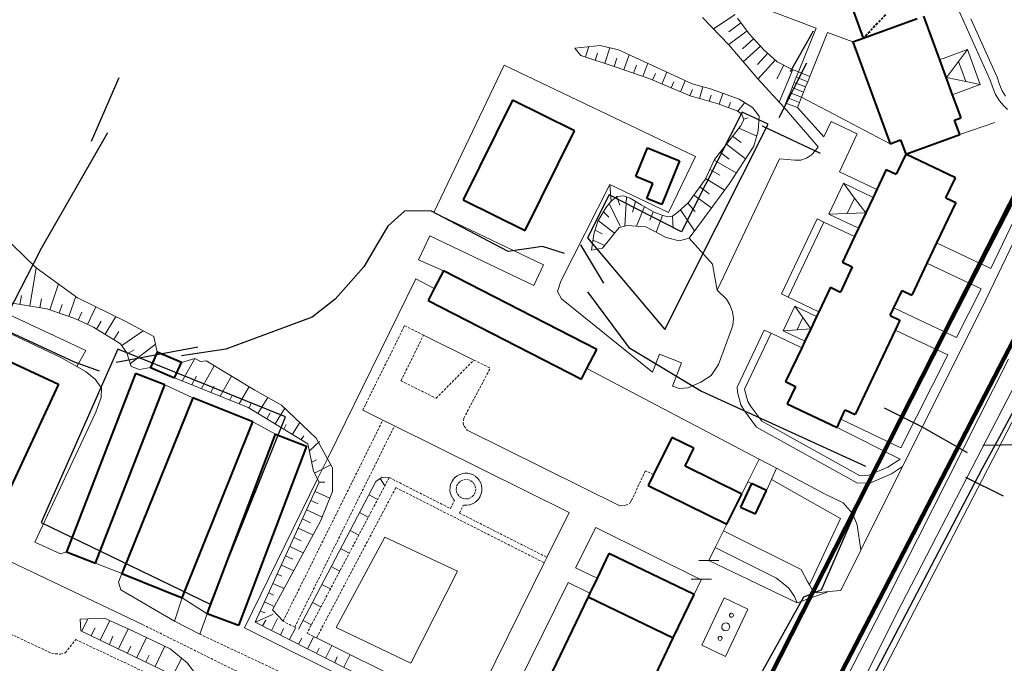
# Model space of a CAD drawing. Extents: x 13 to 4138, y -4831 to -1000.
# Tile 77 of 203: x 2254 to 2448, y -3284 to -3157. Entities that reach past the tile are written whole.
import ezdxf

# ---------------------------------------------------------------- set-up
doc = ezdxf.new("R2010")
doc.units = 0
doc.header["$MEASUREMENT"] = 0
doc.linetypes.add('DASHED', pattern=[0.75, 0.5, -0.25])
for name, color, linetype in [('11', 7, 'CONTINUOUS'), ('24', 7, 'CONTINUOUS'), ('25', 7, 'CONTINUOUS'), ('37', 7, 'CONTINUOUS'), ('40', 7, 'CONTINUOUS'), ('6', 7, 'CONTINUOUS'), ('7', 7, 'CONTINUOUS'), ('границы команд_1', 10, 'CONTINUOUS'), ('ДЕТСКИЕ_ПЛОЩАДКИ', 6, 'CONTINUOUS'), ('ЛЕСТНИЦЫ', 6, 'CONTINUOUS'), ('ПЕШЕХОДНЫЕ_ДОРОЖКИ', 3, 'CONTINUOUS'), ('ПЕШЕХОДНЫЕ_ПЕРЕХОДЫ', 1, 'CONTINUOUS'), ('СПОРТИВНЫЕ_ПЛОЩАДКИ', 3, 'CONTINUOUS'), ('ТРОТУАРЫ', 7, 'CONTINUOUS')]:
    doc.layers.add(name, color=color, linetype=linetype)

msp = doc.modelspace()

# ---------------------------------------------------------------- linework, layer by layer
at = {"layer": '11', "color": 253, "linetype": 'Continuous', "lineweight": 0}
for p, q in [((2408.32, -3172.34), (2425.84, -3181.52)), ((2439.57, -3179.68), (2446.51, -3177.3)), ((2314.74, -3243.7), (2332.16, -3208.21)), ((2332.16, -3208.21), (2335.82, -3210.13)), ((2365.96, -3225.93), (2400, -3243.77)), ((2404.25, -3324.66), (2454.34, -3227.8)), ((2282.61, -3229.13), (2288.13, -3231.67)), ((2300.01, -3236.45), (2304.45, -3238.87)), ((2312.78, -3247.69), (2314.74, -3243.7)), ((2400, -3243.77), (2397.76, -3248.25)), ((2298.35, -3277.09), (2312.78, -3247.69)), ((2397.76, -3248.25), (2396.54, -3250.71)), ((2402.39, -3247.8), (2416, -3255.54)), ((2396.54, -3250.71), (2393.61, -3256.61)), ((2416, -3255.54), (2409.89, -3268.59)), ((2392.93, -3257.96), (2391.29, -3261.25)), ((2393.61, -3256.61), (2392.93, -3257.96)), ((2391.29, -3261.25), (2390.03, -3263.8)), ((2392.03, -3263.8), (2388.03, -3263.8)), ((2274.14, -3266.4), (2268.96, -3264.36)), ((2390.56, -3267.51), (2386.56, -3267.51)), ((2388.51, -3267.6), (2387.12, -3270.52)), ((2291, -3274.33), (2286.02, -3271.19)), ((2367.35, -3311.43), (2298.35, -3277.09))]:
    msp.add_line(p, q, dxfattribs=at)
msp.add_point((2388.51, -3267.6), dxfattribs=at)
at = {"layer": '24', "color": 253, "linetype": 'Continuous', "lineweight": 0}
for p, q in [((2439.07, -3154.48), (2445.59, -3168.94)), ((2402.67, -3155.49), (2411.22, -3158.7)), ((2441.79, -3156.86), (2446.99, -3168.39)), ((2411.22, -3158.7), (2407.71, -3167.34)), ((2413.49, -3159.55), (2409.97, -3168.24)), ((2413.49, -3159.55), (2418.48, -3161.42)), ((2335.74, -3195.1), (2349.61, -3166.03)), ((2349.61, -3166.03), (2387.37, -3184.03)), ((2446.99, -3168.39), (2447.45, -3169.8)), ((2445.59, -3168.94), (2446.03, -3170.31)), ((2446.03, -3170.31), (2446.61, -3171.78)), ((2447.45, -3169.8), (2447.96, -3171.1)), ((2446.61, -3171.78), (2447.4, -3173.02)), ((2447.96, -3171.1), (2448.61, -3172.14)), ((2405.25, -3173.48), (2404.89, -3174.35)), ((2404.89, -3174.35), (2411.63, -3182.15)), ((2407.51, -3174.39), (2412.73, -3180.14)), ((2447.4, -3173.02), (2448.26, -3174.05)), ((2448.26, -3174.05), (2449.03, -3174.79)), ((2412.73, -3180.14), (2414.17, -3177.11)), ((2414.17, -3177.11), (2419.35, -3179.57)), ((2419.35, -3179.57), (2415.8, -3187.04)), ((2411.11, -3182.89), (2411.63, -3182.15)), ((2387.37, -3184.03), (2382.09, -3195.11)), ((2409.3, -3184.4), (2410.27, -3183.71)), ((2410.27, -3183.71), (2411.11, -3182.89)), ((2403.98, -3184.51), (2391.69, -3210.4)), ((2403.98, -3184.51), (2407.02, -3184.79)), ((2407.02, -3184.79), (2408.19, -3184.77)), ((2408.19, -3184.77), (2409.3, -3184.4)), ((2455.3, -3186.08), (2445.69, -3206.13)), ((2423.2, -3190.56), (2415.8, -3187.04)), ((2456.82, -3187.06), (2443.92, -3213.97)), ((2360.8, -3208.64), (2370.48, -3189.58)), ((2382.09, -3195.11), (2370.48, -3189.58)), ((2335.74, -3195.1), (2357.42, -3205.44)), ((2206.44, -3197.3), (2262.07, -3223.74)), ((2411.39, -3196.35), (2404.36, -3211.17)), ((2412.74, -3196.99), (2405.71, -3211.81)), ((2412.74, -3196.99), (2411.39, -3196.35)), ((2418.79, -3199.86), (2412.74, -3196.99)), ((2334.98, -3199.71), (2332.72, -3204.44)), ((2355.49, -3209.49), (2334.98, -3199.71)), ((2435.01, -3201.06), (2445.69, -3206.13)), ((2267.06, -3222.35), (2229.85, -3204.93)), ((2332.72, -3204.44), (2337.63, -3206.6)), ((2357.42, -3205.44), (2355.49, -3209.49)), ((2433.09, -3205.09), (2443.82, -3210.19)), ((2360.16, -3210.72), (2360.8, -3208.64)), ((2360.95, -3212.15), (2360.16, -3210.72)), ((2391.69, -3210.4), (2393.52, -3212.19)), ((2405.71, -3211.81), (2404.36, -3211.17)), ((2443.82, -3210.19), (2438.96, -3219.8)), ((2378.94, -3226.64), (2360.95, -3212.15)), ((2393.52, -3212.19), (2394.21, -3213.36)), ((2394.21, -3213.36), (2394.68, -3214.69)), ((2411.75, -3214.68), (2405.71, -3211.81)), ((2394.68, -3214.69), (2394.93, -3216.04)), ((2426.55, -3213.91), (2438.96, -3219.8)), ((2443.92, -3213.97), (2428.29, -3245.27)), ((2394.93, -3216.04), (2394.8, -3217.4)), ((2394.52, -3218.12), (2391.95, -3225.09)), ((2394.8, -3217.4), (2394.52, -3218.12)), ((2400.97, -3218.3), (2395.62, -3229.57)), ((2402.32, -3218.94), (2397.07, -3230)), ((2402.32, -3218.94), (2400.97, -3218.3)), ((2408.37, -3221.81), (2402.32, -3218.94)), ((2426.82, -3218.3), (2437.22, -3223.23)), ((2265.28, -3225.53), (2267.06, -3222.35)), ((2262.07, -3223.74), (2265.28, -3225.53)), ((2378.94, -3226.64), (2380.32, -3223.08)), ((2380.32, -3223.08), (2384.66, -3224.78)), ((2384.66, -3224.78), (2382.86, -3229.39)), ((2449.21, -3224.06), (2425.22, -3271.45)), ((2437.22, -3223.23), (2427.96, -3241.53)), ((2265.28, -3225.53), (2266.94, -3226.46)), ((2266.94, -3226.46), (2268.9, -3228.01)), ((2391.95, -3225.09), (2390.52, -3227.3)), ((2451.82, -3226.5), (2428.08, -3272.42)), ((2268.9, -3228.01), (2270.13, -3229.76)), ((2388.45, -3228.57), (2385.91, -3229.69)), ((2390.52, -3227.3), (2388.45, -3228.57)), ((2270.13, -3229.76), (2270.03, -3231.62)), ((2384.16, -3229.85), (2382.86, -3229.39)), ((2385.91, -3229.69), (2384.16, -3229.85)), ((2395.62, -3229.57), (2395.68, -3230.6)), ((2395.68, -3230.6), (2396.32, -3233.04)), ((2397.07, -3230), (2397.71, -3232.43)), ((2270.03, -3231.62), (2268.98, -3234.5)), ((2397.71, -3232.43), (2398.33, -3233.4)), ((2268.98, -3234.5), (2256.94, -3260.19)), ((2325.67, -3236.1), (2321.69, -3234.13)), ((2396.32, -3233.04), (2397.1, -3234.25)), ((2397.1, -3234.25), (2399.46, -3237.45)), ((2398.33, -3233.4), (2400.47, -3236.3)), ((2327.97, -3237.24), (2325.67, -3236.1)), ((2400.47, -3236.3), (2419.75, -3247.01)), ((2416.11, -3235.91), (2427.96, -3241.53)), ((2362.46, -3254.36), (2327.97, -3237.24)), ((2372.46, -3253.01), (2342.33, -3238.06)), ((2399.46, -3237.45), (2419.38, -3248.52)), ((2427.79, -3243.82), (2415.35, -3237.52)), ((2400, -3243.77), (2403.41, -3245.58)), ((2425.39, -3245.36), (2427.79, -3243.82)), ((2402.39, -3247.8), (2403.41, -3245.58)), ((2403.41, -3245.58), (2412.86, -3250.63)), ((2428.29, -3245.27), (2420.05, -3261.79)), ((2421.62, -3246.97), (2425.39, -3245.36)), ((2426.09, -3246.69), (2428.29, -3245.27)), ((2397.76, -3248.25), (2398.44, -3248.59)), ((2401.39, -3249.96), (2402.39, -3247.8)), ((2419.75, -3247.01), (2421.62, -3246.97)), ((2421.94, -3248.46), (2426.09, -3246.69)), ((2419.38, -3248.52), (2421.94, -3248.46)), ((2412.86, -3250.63), (2416.55, -3252.42)), ((2416.55, -3252.42), (2418.38, -3254.51)), ((2358.08, -3263.2), (2362.46, -3254.36)), ((2418.38, -3254.51), (2419.29, -3256.76)), ((2363.73, -3265.27), (2367.7, -3257.27)), ((2367.7, -3257.27), (2388.51, -3267.6)), ((2392.93, -3257.96), (2408.25, -3265.58)), ((2419.29, -3256.76), (2420.05, -3261.79)), ((2256.94, -3260.19), (2262.04, -3262.48)), ((2391.29, -3261.25), (2403.38, -3267.27)), ((2420.05, -3261.79), (2416.1, -3269.7)), ((2250.81, -3263.4), (2278.25, -3276.45)), ((2262.04, -3262.48), (2263.19, -3262.12)), ((2357.55, -3264.26), (2358.08, -3263.2)), ((2390.03, -3263.8), (2407.49, -3272.17)), ((2342.76, -3294.06), (2357.55, -3264.26)), ((2367.96, -3267.3), (2363.73, -3265.27)), ((2408.25, -3265.58), (2409.49, -3267.92)), ((2274.14, -3266.4), (2273.5, -3268.05)), ((2403.38, -3267.27), (2405.75, -3269.17)), ((2273.5, -3268.05), (2273.96, -3269.58)), ((2273.96, -3269.58), (2284.52, -3275.77)), ((2350.16, -3292.61), (2362.28, -3268.18)), ((2366.55, -3270.23), (2362.28, -3268.18)), ((2405.75, -3269.17), (2406.92, -3270.92)), ((2409.49, -3267.92), (2409.89, -3268.59)), ((2409.89, -3268.59), (2410.32, -3269.33)), ((2410.32, -3269.33), (2411.4, -3270.17)), ((2413.75, -3269.93), (2416.1, -3269.7)), ((2286.02, -3271.19), (2284.52, -3275.77)), ((2388.64, -3280.55), (2393.09, -3271.18)), ((2393.09, -3271.18), (2397.76, -3273.4)), ((2425.22, -3271.45), (2396.82, -3326.7)), ((2406.92, -3270.92), (2407.49, -3272.17)), ((2407.49, -3272.17), (2413.75, -3269.93)), ((2411.4, -3270.17), (2413.75, -3269.93)), ((2393.32, -3282.77), (2397.76, -3273.4)), ((2428.08, -3272.42), (2397.88, -3332.59)), ((2291, -3274.33), (2289.53, -3278.34)), ((2284.52, -3275.77), (2289.53, -3278.34)), ((2388.64, -3280.55), (2393.32, -3282.77))]:
    msp.add_line(p, q, dxfattribs=at)
at = {"layer": '24', "color": 253, "linetype": 'DASHED', "lineweight": 0}
for p, q in [((2321.69, -3234.13), (2329.97, -3217.44)), ((2329.97, -3217.44), (2333.72, -3219.3)), ((2329.24, -3228.33), (2333.72, -3219.3)), ((2336.18, -3231.77), (2343.66, -3224.23)), ((2343.66, -3224.23), (2346.88, -3225.83)), ((2341.65, -3235.73), (2346.88, -3225.83)), ((2329.24, -3228.33), (2336.18, -3231.77)), ((2305.97, -3275.8), (2325.67, -3236.1)), ((2341.65, -3235.73), (2341.53, -3236.66)), ((2341.53, -3236.66), (2341.72, -3237.31)), ((2308.27, -3276.95), (2327.97, -3237.24)), ((2341.72, -3237.31), (2342.33, -3238.06)), ((2377.5, -3246.08), (2374.75, -3252.01)), ((2379.13, -3246.83), (2377.5, -3246.08)), ((2326.93, -3247.42), (2310.7, -3278.15)), ((2326.93, -3247.42), (2339.01, -3253.54)), ((2339.05, -3248.8), (2339.26, -3248.29)), ((2339.26, -3248.29), (2339.55, -3247.82)), ((2339.55, -3247.82), (2339.92, -3247.41)), ((2339.92, -3247.41), (2340.36, -3247.07)), ((2340.36, -3247.07), (2340.85, -3246.82)), ((2340.54, -3248.57), (2341.03, -3248.11)), ((2340.85, -3246.82), (2341.37, -3246.65)), ((2341.03, -3248.11), (2341.64, -3247.85)), ((2341.37, -3246.65), (2341.91, -3246.57)), ((2341.64, -3247.85), (2342.31, -3247.82)), ((2341.91, -3246.57), (2342.47, -3246.59)), ((2342.31, -3247.82), (2342.95, -3248.01)), ((2342.47, -3246.59), (2343.01, -3246.71)), ((2342.95, -3248.01), (2343.49, -3248.42)), ((2343.01, -3246.71), (2343.52, -3246.92)), ((2343.52, -3246.92), (2343.98, -3247.21)), ((2343.98, -3247.21), (2344.39, -3247.58)), ((2344.39, -3247.58), (2344.73, -3248.02)), ((2344.73, -3248.02), (2344.99, -3248.5)), ((2328.24, -3249.42), (2312.58, -3279.09)), ((2328.24, -3249.42), (2357.55, -3264.26)), ((2338.92, -3249.89), (2338.94, -3249.34)), ((2338.99, -3250.43), (2338.92, -3249.89)), ((2338.94, -3249.34), (2339.05, -3248.8)), ((2340.15, -3249.83), (2340.23, -3249.16)), ((2340.3, -3250.48), (2340.15, -3249.83)), ((2340.23, -3249.16), (2340.54, -3248.57)), ((2343.49, -3248.42), (2343.85, -3248.98)), ((2343.85, -3248.98), (2344, -3249.63)), ((2344, -3249.63), (2343.92, -3250.3)), ((2344.99, -3248.5), (2345.16, -3249.03)), ((2345.21, -3250.12), (2345.09, -3250.66)), ((2345.16, -3249.03), (2345.23, -3249.57)), ((2345.23, -3249.57), (2345.21, -3250.12)), ((2339.16, -3250.96), (2338.99, -3250.43)), ((2339.01, -3253.54), (2339.82, -3251.95)), ((2339.42, -3251.44), (2339.16, -3250.96)), ((2339.82, -3251.95), (2339.42, -3251.44)), ((2340.66, -3251.04), (2340.3, -3250.48)), ((2341.19, -3251.45), (2340.66, -3251.04)), ((2341.83, -3251.64), (2341.19, -3251.45)), ((2342.5, -3251.61), (2341.83, -3251.64)), ((2343.12, -3251.35), (2342.5, -3251.61)), ((2343.61, -3250.89), (2343.12, -3251.35)), ((2343.92, -3250.3), (2343.61, -3250.89)), ((2344.22, -3252.05), (2343.79, -3252.39)), ((2344.59, -3251.64), (2344.22, -3252.05)), ((2344.89, -3251.17), (2344.59, -3251.64)), ((2345.09, -3250.66), (2344.89, -3251.17)), ((2374.43, -3252.46), (2374.75, -3252.01)), ((2340.78, -3254.43), (2341.57, -3252.86)), ((2342.23, -3252.89), (2341.57, -3252.86)), ((2342.78, -3252.81), (2342.23, -3252.89)), ((2343.3, -3252.64), (2342.78, -3252.81)), ((2343.79, -3252.39), (2343.3, -3252.64)), ((2372.46, -3253.01), (2373.62, -3252.91)), ((2373.62, -3252.91), (2374.43, -3252.46)), ((2340.78, -3254.43), (2358.08, -3263.2)), ((2246.04, -3275.43), (2260.25, -3282.12)), ((2278.25, -3276.45), (2377.82, -3325.85)), ((2308.27, -3276.95), (2305.97, -3275.8)), ((2262.97, -3282.01), (2265.05, -3279.42)), ((2265.05, -3279.42), (2284.87, -3288.75)), ((2289.53, -3278.34), (2365.99, -3314.31)), ((2312.58, -3279.09), (2310.7, -3278.15)), ((2260.25, -3282.12), (2262.02, -3282.31)), ((2262.02, -3282.31), (2262.97, -3282.01))]:
    msp.add_line(p, q, dxfattribs=at)
at = {"layer": '25', "color": 253, "linetype": 'Continuous', "lineweight": 0}
for p, q in [((2407.29, -3168.38), (2406.88, -3169.4)), ((2407.71, -3167.34), (2407.29, -3168.38)), ((2407.29, -3168.38), (2409.55, -3169.28)), ((2409.97, -3168.24), (2407.71, -3167.34)), ((2409.55, -3169.28), (2409.97, -3168.24)), ((2406.47, -3170.42), (2406.07, -3171.44)), ((2406.88, -3169.4), (2406.47, -3170.42)), ((2406.47, -3170.42), (2408.73, -3171.32)), ((2406.88, -3169.4), (2409.14, -3170.3)), ((2408.73, -3171.32), (2409.14, -3170.3)), ((2409.14, -3170.3), (2409.55, -3169.28)), ((2405.66, -3172.46), (2405.25, -3173.48)), ((2406.07, -3171.44), (2405.66, -3172.46)), ((2405.66, -3172.46), (2407.91, -3173.36)), ((2406.07, -3171.44), (2408.32, -3172.34)), ((2407.91, -3173.36), (2408.32, -3172.34)), ((2408.32, -3172.34), (2408.73, -3171.32)), ((2405.25, -3173.48), (2407.51, -3174.39)), ((2407.51, -3174.39), (2407.91, -3173.36))]:
    msp.add_line(p, q, dxfattribs=at)
at = {"layer": '37', "color": 253, "linetype": 'Continuous', "lineweight": 0}
for p, q in [((2393.98, -3161.97), (2388.77, -3156.59)), ((2390.93, -3158.81), (2395.23, -3156.01)), ((2395.69, -3156.72), (2398.02, -3159.82)), ((2393.99, -3159.45), (2396.38, -3157.64)), ((2393.98, -3161.96), (2397.59, -3159.24)), ((2396.67, -3162.78), (2398.89, -3160.76)), ((2398.02, -3159.82), (2400.9, -3162.96)), ((2363.59, -3162.63), (2368.61, -3162.12)), ((2364.79, -3164.07), (2363.59, -3162.63)), ((2366.36, -3162.35), (2365.68, -3164.37)), ((2368.61, -3162.12), (2372.18, -3162.98)), ((2370.5, -3162.58), (2369.47, -3165.64)), ((2399.68, -3168.74), (2393.98, -3161.97)), ((2396.83, -3165.35), (2400.24, -3162.24)), ((2371.55, -3166.34), (2364.79, -3164.07)), ((2368.03, -3163.61), (2367.58, -3165)), ((2371.9, -3164.65), (2371.37, -3166.27)), ((2372.18, -3162.98), (2378.04, -3165.66)), ((2374.3, -3163.95), (2373.26, -3166.93)), ((2399.63, -3165.86), (2401.65, -3163.65)), ((2400.9, -3162.96), (2403.54, -3165.37)), ((2378.4, -3168.73), (2371.55, -3166.34)), ((2375.72, -3166.01), (2375.15, -3167.59)), ((2377.96, -3165.63), (2377.03, -3168.26)), ((2378.04, -3165.66), (2386.74, -3169.71)), ((2399.69, -3168.75), (2403.13, -3164.99)), ((2403.49, -3168.7), (2404.83, -3166.02)), ((2403.54, -3165.37), (2406.23, -3166.72)), ((2379.47, -3167.68), (2378.91, -3168.95)), ((2381.74, -3167.39), (2380.75, -3169.73)), ((2403.94, -3173.33), (2406.63, -3166.88)), ((2406.23, -3166.72), (2407.71, -3167.33)), ((2386.33, -3172.09), (2378.4, -3168.73)), ((2383.12, -3169.27), (2382.59, -3170.51)), ((2385.37, -3169.07), (2384.43, -3171.29)), ((2386.74, -3169.71), (2390.33, -3170.7)), ((2388.85, -3170.29), (2388.2, -3172.61)), ((2404.89, -3174.35), (2399.68, -3168.74)), ((2386.83, -3170.82), (2386.28, -3172.07)), ((2391.86, -3173.64), (2386.33, -3172.09)), ((2390.49, -3171.93), (2390.13, -3173.15)), ((2390.33, -3170.7), (2396.02, -3172.74)), ((2392.81, -3171.59), (2392.05, -3173.7)), ((2395.63, -3175), (2391.86, -3173.64)), ((2394.31, -3173.36), (2393.93, -3174.39)), ((2397.13, -3173.41), (2395.78, -3175.12)), ((2396.02, -3172.74), (2398.64, -3174.34)), ((2398.64, -3174.34), (2399.96, -3176.05)), ((2396.54, -3175.71), (2395.63, -3175)), ((2396.91, -3176.82), (2396.54, -3175.71)), ((2397.8, -3176.39), (2396.86, -3176.7)), ((2399.96, -3176.05), (2399.8, -3178.96)), ((2391.14, -3184.64), (2396.26, -3178.03)), ((2396.26, -3178.03), (2396.91, -3176.82)), ((2396.39, -3181.31), (2394.73, -3180)), ((2399.38, -3179.93), (2395.95, -3178.42)), ((2399.8, -3178.96), (2398.89, -3181.97)), ((2397.26, -3184.49), (2393.5, -3181.59)), ((2398.89, -3181.97), (2394.1, -3189.34)), ((2394.03, -3184.55), (2392.28, -3183.17)), ((2389.31, -3188.55), (2391.14, -3184.64)), ((2395.44, -3187.29), (2391.08, -3184.77)), ((2392.22, -3187.72), (2390.23, -3186.58)), ((2386.03, -3193.12), (2389.31, -3188.55)), ((2390.12, -3191.39), (2388.25, -3190.03)), ((2394.1, -3189.34), (2389.17, -3196.11)), ((2393.05, -3190.64), (2389.39, -3188.39)), ((2370.74, -3192.89), (2371.9, -3191.97)), ((2371.9, -3191.97), (2373.2, -3191.83)), ((2373.2, -3191.83), (2374.47, -3192.29)), ((2390.59, -3194.17), (2387.08, -3191.65)), ((2369.68, -3194.18), (2370.74, -3192.89)), ((2372.53, -3197.79), (2370.38, -3193.34)), ((2372.44, -3193.65), (2371.85, -3192)), ((2373.42, -3197.77), (2373.8, -3192.04)), ((2374.47, -3192.29), (2376.67, -3193.59)), ((2374.98, -3195.06), (2375.57, -3192.94)), ((2376.67, -3193.59), (2379.22, -3195.04)), ((2383.92, -3195.05), (2386.03, -3193.12)), ((2387.36, -3194.88), (2385.89, -3193.25)), ((2368.13, -3196.8), (2369.68, -3194.18)), ((2370.26, -3195.99), (2369.22, -3194.96)), ((2375.75, -3197.8), (2377.3, -3193.94)), ((2378.41, -3196.59), (2379.04, -3194.94)), ((2379.22, -3195.04), (2380.96, -3195.71)), ((2379.61, -3199), (2380.89, -3195.69)), ((2380.96, -3195.71), (2382.05, -3195.97)), ((2382.05, -3195.97), (2382.84, -3195.85)), ((2382.84, -3195.85), (2383.92, -3195.05)), ((2382.97, -3198.16), (2382.85, -3195.85)), ((2387.2, -3198.75), (2384.41, -3194.6)), ((2367.34, -3199.39), (2368.13, -3196.8)), ((2371.39, -3199.2), (2368.2, -3196.68)), ((2373.94, -3197.64), (2372.32, -3198.05)), ((2377.61, -3197.96), (2373.94, -3197.64)), ((2389.17, -3196.11), (2386.14, -3200.16)), ((2250.14, -3199.1), (2257.23, -3205.99)), ((2366.88, -3202.51), (2367.34, -3199.39)), ((2368.94, -3199.3), (2367.59, -3198.58)), ((2372.32, -3198.05), (2369.05, -3202.12)), ((2381.6, -3200.04), (2377.61, -3197.96)), ((2369.42, -3201.59), (2367.17, -3200.53)), ((2384.17, -3200.69), (2381.6, -3200.04)), ((2386.14, -3200.16), (2384.17, -3200.69)), ((2369.05, -3202.12), (2366.88, -3202.51)), ((2257.23, -3205.99), (2255.98, -3213.56)), ((2257.23, -3205.99), (2265.37, -3211.92)), ((2261.66, -3209.21), (2259.9, -3214.31)), ((2259.33, -3214.11), (2249.46, -3212.49)), ((2254.33, -3211.51), (2254.01, -3213.24)), ((2258.25, -3212.14), (2257.95, -3213.89)), ((2262.36, -3213.24), (2261.79, -3214.96)), ((2265.04, -3211.68), (2263.68, -3215.61)), ((2265.37, -3211.92), (2274.95, -3216.61)), ((2264.89, -3216.03), (2259.33, -3214.11)), ((2266.26, -3214.77), (2265.55, -3216.34)), ((2269.01, -3213.7), (2267.35, -3217.19)), ((2268.53, -3217.75), (2264.89, -3216.03)), ((2270.05, -3216.57), (2269.13, -3218.11)), ((2272.97, -3215.64), (2270.84, -3219.15)), ((2274.95, -3216.61), (2280.45, -3219.57)), ((2273.9, -3221.01), (2268.53, -3217.75)), ((2273.56, -3218.56), (2272.55, -3220.19)), ((2278.37, -3218.45), (2274.14, -3221.35)), ((2275.14, -3222.82), (2273.9, -3221.01)), ((2280.78, -3221.1), (2275.82, -3224.93)), ((2280.45, -3219.57), (2281.12, -3222.64)), ((2276.01, -3225.5), (2275.14, -3222.82)), ((2276.56, -3222.19), (2275.21, -3223.03)), ((2285.91, -3224.73), (2288.58, -3223.95)), ((2288.58, -3223.95), (2286.12, -3228.28)), ((2288.58, -3223.95), (2289.69, -3224.54)), ((2289.69, -3224.54), (2290.79, -3224.39)), ((2290.79, -3224.39), (2300.42, -3230.19)), ((2277.6, -3226.1), (2276.01, -3225.5)), ((2279.79, -3225.68), (2277.6, -3226.1)), ((2279.83, -3225.7), (2279.79, -3225.68)), ((2292.39, -3225.35), (2289.85, -3229.82)), ((2299.08, -3233.61), (2284.57, -3227.77)), ((2288.91, -3227.41), (2287.98, -3229.05)), ((2295.81, -3227.41), (2293.58, -3231.35)), ((2292.39, -3229.39), (2291.71, -3230.58)), ((2299.2, -3229.55), (2297.31, -3232.88)), ((2300.42, -3230.19), (2305.69, -3233.16)), ((2295.87, -3231.36), (2295.44, -3232.12)), ((2299.72, -3232.61), (2299.28, -3233.69)), ((2302.94, -3231.61), (2300.97, -3234.76)), ((2310.88, -3240.74), (2299.08, -3233.61)), ((2302.74, -3235.83), (2303.41, -3234.68)), ((2306.32, -3233.76), (2304.4, -3236.82)), ((2305.69, -3233.16), (2312.5, -3239.66)), ((2309.27, -3236.58), (2307.82, -3238.89)), ((2306.14, -3237.88), (2306.61, -3236.96)), ((2309.56, -3239.94), (2310.1, -3239.17)), ((2313.16, -3240.3), (2311.16, -3242.12)), ((2312.5, -3239.66), (2314.74, -3243.7)), ((2311.97, -3246.15), (2310.88, -3240.74)), ((2312.58, -3243.94), (2311.62, -3244.41)), ((2314.74, -3243.7), (2315.74, -3245.49)), ((2313.12, -3248.35), (2311.97, -3246.15)), ((2315.41, -3244.89), (2312.19, -3246.57)), ((2315.74, -3245.49), (2315.74, -3250.18)), ((2308.99, -3277.39), (2324.28, -3248.18)), ((2314.23, -3248.31), (2313.12, -3248.34)), ((2324.28, -3248.18), (2325.52, -3247.35)), ((2326.08, -3249.03), (2325.14, -3247.61)), ((2325.52, -3247.35), (2326.93, -3247.42)), ((2300.48, -3275.99), (2313.12, -3248.35)), ((2315.2, -3251.49), (2312.3, -3250.16)), ((2315.74, -3250.18), (2313.34, -3256.02)), ((2312.89, -3252.6), (2311.47, -3251.98)), ((2324.65, -3251.73), (2322.9, -3250.81)), ((2313.77, -3255.23), (2310.63, -3253.8)), ((2313.34, -3256.02), (2305.87, -3269.9)), ((2311.39, -3256.36), (2309.8, -3255.61)), ((2322.78, -3255.27), (2321.05, -3254.36)), ((2311.87, -3258.76), (2308.97, -3257.43)), ((2320.92, -3258.8), (2319.19, -3257.9)), ((2309.52, -3259.93), (2308.14, -3259.25)), ((2309.97, -3262.29), (2307.3, -3261.07)), ((2319.05, -3262.34), (2317.34, -3261.44)), ((2307.92, -3263.55), (2306.47, -3262.89)), ((2308.07, -3265.82), (2305.64, -3264.71)), ((2317.18, -3265.88), (2315.48, -3264.99)), ((2305.7, -3266.93), (2304.81, -3266.53)), ((2306.17, -3269.35), (2303.98, -3268.34)), ((2315.31, -3269.41), (2313.62, -3268.53)), ((2304.09, -3270.63), (2303.14, -3270.16)), ((2305.87, -3269.9), (2303.86, -3273.54)), ((2304.23, -3272.86), (2302.31, -3271.98)), ((2303.86, -3273.54), (2305.97, -3275.8)), ((2313.45, -3272.95), (2311.77, -3272.07)), ((2265.89, -3275.41), (2270.71, -3275.18)), ((2266.03, -3277.66), (2265.89, -3275.41)), ((2267.45, -3275.34), (2266.27, -3277.78)), ((2270.71, -3275.18), (2276.22, -3277.7)), ((2303.99, -3274.42), (2300.55, -3276)), ((2302.46, -3274.16), (2301.48, -3273.8)), ((2302.55, -3275.56), (2301.9, -3276.71)), ((2304.88, -3275.26), (2303.68, -3277.62)), ((2268.9, -3277.07), (2268.08, -3278.64)), ((2271.74, -3275.65), (2269.88, -3279.51)), ((2275.37, -3277.31), (2273.48, -3281.24)), ((2341.12, -3296.66), (2300.48, -3275.99)), ((2306.05, -3277.25), (2305.47, -3278.53)), ((2308.47, -3277.04), (2307.25, -3279.43)), ((2311.58, -3276.49), (2309.91, -3275.62)), ((2285.49, -3287.02), (2266.03, -3277.66)), ((2272.39, -3278.77), (2271.68, -3280.38)), ((2276.22, -3277.7), (2283.68, -3281.26)), ((2278.99, -3279.02), (2277.09, -3282.98)), ((2309.68, -3279.11), (2309.03, -3280.34)), ((2312.05, -3278.82), (2310.81, -3281.25)), ((2312.58, -3279.09), (2342.76, -3294.06)), ((2275.93, -3280.7), (2275.29, -3282.11)), ((2282.6, -3280.74), (2280.69, -3284.71)), ((2283.68, -3281.26), (2287.01, -3284.01)), ((2313.12, -3281.08), (2312.6, -3282.15)), ((2315.63, -3280.6), (2314.38, -3283.06)), ((2279.56, -3282.49), (2278.89, -3283.84)), ((2285.91, -3283.1), (2284.3, -3286.44)), ((2316.67, -3282.84), (2316.16, -3283.97)), ((2319.22, -3282.38), (2317.94, -3284.87)), ((2287.01, -3284.01), (2290.68, -3288.71))]:
    msp.add_line(p, q, dxfattribs=at)
at = {"layer": '40', "color": 253, "linetype": 'Continuous', "lineweight": 0}
for p, q in [((2370.74, -3192.89), (2370.48, -3189.58)), ((2390.78, -3205.31), (2386.14, -3200.16)), ((2391.69, -3210.4), (2390.78, -3205.31)), ((2333.72, -3219.3), (2343.66, -3224.23)), ((2326.04, -3259.19), (2316.45, -3277.04)), ((2340.44, -3265.89), (2326.04, -3259.19)), ((2331.22, -3284.05), (2340.44, -3265.89)), ((2316.45, -3277.04), (2331.22, -3284.05))]:
    msp.add_line(p, q, dxfattribs=at)
for centre, major_axis, start_param, end_param in [((2394.49, -3274.61), (0.283, 0.283), 3.471573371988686, 9.754758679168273), ((2393.37, -3276.9), (-0.552, 0.552), 1.900777, 8.183962), ((2392.26, -3279.18), (-0.283, 0.283), 1.900777, 8.183962)]:
    msp.add_ellipse(centre, major_axis=major_axis, ratio=1, start_param=start_param, end_param=end_param, dxfattribs=at)
at = {"layer": '6', "color": 253, "linetype": 'Continuous', "lineweight": 40}
for p, q in [((2418.59, -3155.39), (2420.53, -3160.68)), ((2420.53, -3160.68), (2431.18, -3156.78)), ((2432.4, -3156.33), (2435.56, -3164.96)), ((2418.48, -3161.42), (2420.53, -3160.68)), ((2418.48, -3161.42), (2425.84, -3181.52)), ((2435.56, -3164.96), (2438.09, -3171.87)), ((2438.09, -3171.87), (2439.76, -3176.43)), ((2351.29, -3172.9), (2341.51, -3192.6)), ((2363.54, -3178.98), (2351.29, -3172.9)), ((2438.55, -3176.88), (2439.76, -3176.43)), ((2439.57, -3179.68), (2438.55, -3176.88)), ((2353.77, -3198.68), (2363.54, -3178.98)), ((2428.92, -3183.58), (2439.57, -3179.68)), ((2425.84, -3181.52), (2427.89, -3180.77)), ((2427.89, -3180.77), (2428.92, -3183.58)), ((2375.64, -3188.02), (2377.95, -3182.32)), ((2377.95, -3182.32), (2384.26, -3184.87)), ((2428.92, -3183.58), (2427.03, -3187.56)), ((2438.74, -3188.24), (2428.92, -3183.58)), ((2384.26, -3184.87), (2380.75, -3193.53)), ((2378.97, -3189.37), (2375.64, -3188.02)), ((2425.07, -3186.63), (2423.2, -3190.56)), ((2425.07, -3186.63), (2427.03, -3187.56)), ((2377.78, -3192.33), (2378.97, -3189.37)), ((2436.85, -3192.22), (2438.74, -3188.24)), ((2423.2, -3190.56), (2422.47, -3192.11)), ((2185.24, -3193.54), (2261.63, -3228.97)), ((2341.51, -3192.6), (2353.77, -3198.68)), ((2380.75, -3193.53), (2377.78, -3192.33)), ((2422.47, -3192.11), (2421.01, -3195.16)), ((2438.77, -3193.13), (2435.01, -3201.06)), ((2436.85, -3192.22), (2438.77, -3193.13)), ((2421.01, -3195.16), (2419.57, -3198.22)), ((2419.57, -3198.22), (2418.79, -3199.86)), ((2418.79, -3199.86), (2416.4, -3204.9)), ((2435.01, -3201.06), (2433.09, -3205.09)), ((2416.4, -3204.9), (2418.36, -3205.83)), ((2433.09, -3205.09), (2430.1, -3211.4)), ((2337.63, -3206.6), (2335.82, -3210.13)), ((2367.91, -3222.14), (2337.63, -3206.6)), ((2418.36, -3205.83), (2416, -3210.8)), ((2335.82, -3210.13), (2334.61, -3212.48)), ((2414.04, -3209.87), (2411.75, -3214.68)), ((2414.04, -3209.87), (2416, -3210.8)), ((2426.55, -3213.91), (2428.18, -3210.49)), ((2428.18, -3210.49), (2430.1, -3211.4)), ((2334.61, -3212.48), (2364.89, -3228.01)), ((2411.75, -3214.68), (2411.31, -3215.62)), ((2425.82, -3215.46), (2426.55, -3213.91)), ((2411.31, -3215.62), (2410.15, -3218.05)), ((2425.82, -3215.46), (2427.74, -3216.37)), ((2427.74, -3216.37), (2426.82, -3218.3)), ((2410.15, -3218.05), (2408.99, -3220.49)), ((2426.82, -3218.3), (2418.9, -3234.99)), ((2408.99, -3220.49), (2408.37, -3221.81)), ((2281.12, -3222.64), (2279.79, -3225.68)), ((2285.91, -3224.73), (2281.12, -3222.64)), ((2365.96, -3225.93), (2367.91, -3222.14)), ((2408.37, -3221.81), (2405.2, -3228.49)), ((2284.57, -3227.77), (2285.91, -3224.73)), ((2276.84, -3226.9), (2263.19, -3262.12)), ((2282.61, -3229.13), (2276.84, -3226.9)), ((2279.79, -3225.68), (2284.57, -3227.77)), ((2364.89, -3228.01), (2365.96, -3225.93)), ((2405.2, -3228.49), (2407.16, -3229.42)), ((2261.63, -3228.97), (2251.37, -3251.09)), ((2268.96, -3264.36), (2282.61, -3229.13)), ((2407.16, -3229.42), (2405.53, -3232.86)), ((2288.13, -3231.67), (2274.14, -3266.4)), ((2300.01, -3236.45), (2288.13, -3231.67)), ((2405.53, -3232.86), (2415.35, -3237.52)), ((2416.11, -3235.91), (2416.98, -3234.08)), ((2416.98, -3234.08), (2418.9, -3234.99)), ((2286.02, -3271.19), (2300.01, -3236.45)), ((2415.35, -3237.52), (2416.11, -3235.91)), ((2291, -3274.33), (2304.45, -3238.87)), ((2304.45, -3238.87), (2310.63, -3241.21)), ((2382.72, -3239.51), (2379.13, -3246.83)), ((2387.08, -3241.64), (2382.72, -3239.51)), ((2310.63, -3241.21), (2297.18, -3276.67)), ((2385.33, -3245.21), (2387.08, -3241.64)), ((2396.54, -3250.71), (2385.33, -3245.21)), ((2379.13, -3246.83), (2378.07, -3248.99)), ((2378.07, -3248.99), (2393.61, -3256.61)), ((2398.44, -3248.59), (2396.28, -3253.26)), ((2401.39, -3249.96), (2398.44, -3248.59)), ((2399.23, -3254.62), (2401.39, -3249.96)), ((2393.61, -3256.61), (2396.54, -3250.71)), ((2396.28, -3253.26), (2399.23, -3254.62)), ((2263.19, -3262.12), (2268.96, -3264.36)), ((2370.29, -3262.45), (2367.96, -3267.3)), ((2387.12, -3270.52), (2370.29, -3262.45)), ((2274.14, -3266.4), (2286.02, -3271.19)), ((2367.96, -3267.3), (2366.55, -3270.23)), ((2366.19, -3271), (2358.3, -3287.45)), ((2366.55, -3270.23), (2366.19, -3271)), ((2366.19, -3271), (2383.02, -3279.07)), ((2383.02, -3279.07), (2387.12, -3270.52)), ((2297.18, -3276.67), (2291, -3274.33)), ((2375.13, -3295.52), (2383.02, -3279.07))]:
    msp.add_line(p, q, dxfattribs=at)
at = {"layer": '6', "color": 253, "linetype": 'DASHED', "lineweight": 40}
msp.add_line((2424.89, -3156.09), (2420.53, -3160.68), dxfattribs=at)
at = {"layer": '7', "color": 253, "linetype": 'Continuous', "lineweight": 0}
for p, q in [((2435.56, -3164.96), (2441.11, -3162.93)), ((2441.11, -3162.93), (2439.33, -3165.3)), ((2441.11, -3162.93), (2443.63, -3169.84)), ((2439.33, -3165.3), (2436.96, -3168.47)), ((2439.33, -3165.3), (2440.78, -3169.26)), ((2436.96, -3168.47), (2440.78, -3169.26)), ((2438.09, -3171.87), (2443.63, -3169.84)), ((2440.78, -3169.26), (2443.63, -3169.84)), ((2413.7, -3195.44), (2416.61, -3189.32)), ((2422.47, -3192.11), (2416.61, -3189.32)), ((2416.61, -3189.32), (2418.81, -3192.24)), ((2418.81, -3192.24), (2417.36, -3195.3)), ((2418.81, -3192.24), (2421.02, -3195.16)), ((2417.36, -3195.3), (2413.7, -3195.44)), ((2419.57, -3198.22), (2413.7, -3195.44)), ((2421.01, -3195.16), (2417.36, -3195.3)), ((2421.02, -3195.16), (2421.01, -3195.16)), ((2404.73, -3218.47), (2407.04, -3213.59)), ((2407.04, -3213.59), (2408.6, -3215.82)), ((2411.31, -3215.62), (2407.04, -3213.59)), ((2408.6, -3215.82), (2407.44, -3218.26)), ((2408.6, -3215.82), (2410.15, -3218.05)), ((2407.44, -3218.26), (2404.73, -3218.47)), ((2408.99, -3220.49), (2404.73, -3218.47)), ((2410.15, -3218.05), (2407.44, -3218.26)), ((2410.15, -3218.05), (2410.15, -3218.05))]:
    msp.add_line(p, q, dxfattribs=at)
at = {"layer": 'границы команд_1', "color": 6, "lineweight": 100}
msp.add_lwpolyline([(1779.52, -2741.6), (1764.65, -2758.68), (1607.57, -3162.76), (1788.76, -3230.7), (1840.59, -3253.43), (1853.77, -3268.69), (1927.89, -3424.51), (1955.3, -3442.51), (1951.82, -3475.86), (1971.65, -3484.91), (1987.02, -3517.09), (2008.92, -3527.81), (2043.23, -3576.27), (2102.89, -3636.41), (2227.87, -3588.95), (2270.53, -3545.85), (2492.53, -3108.59), (2488.23, -3086.64), (2463.45, -3062.28), (2129.87, -2904.6), (1779.52, -2741.6)], dxfattribs=at)
msp.add_lwpolyline([(2549.39, -3103.47), (2845.92, -3244.29), (2852.4, -3270.42), (2865.73, -3301.42), (2794.37, -3460.89), (2690.12, -3678.56), (2650.09, -3738.61), (2599.39, -3793.21), (2511.64, -3862.05), (2468.8, -3886.08), (2363.19, -3917.93), (2296.64, -3931.84), (2211.4, -3935.44), (2161.36, -3932.1), (1924.35, -3842.83), (1924.12, -3833.84), (1971.62, -3721.93), (2001.65, -3688.57), (2047.16, -3666.41), (2219.84, -3604.16), (2249.92, -3585.92), (2275.62, -3557.22), (2502.08, -3120), (2528.83, -3105.27)], close=True, dxfattribs=at)
at = {"layer": 'ДЕТСКИЕ_ПЛОЩАДКИ'}
msp.add_lwpolyline([(2370.34, -3191.59), (2366.07, -3200.12), (2381.32, -3218.17), (2401.77, -3177.67), (2396.62, -3175.29), (2384.64, -3198.94)], close=True, dxfattribs=at)
at = {"layer": 'ЛЕСТНИЦЫ'}
for points in [[(2403.9, -3176.37), (2409.36, -3165.57)], [(2257.99, -3202.62), (2271.4, -3179.28)], [(2369.31, -3209.03), (2364.78, -3201.48)], [(2257.99, -3202.62), (2251.52, -3215.27)], [(2289.16, -3221.71), (2272.99, -3224.73)]]:
    msp.add_lwpolyline(points, dxfattribs=at)
at = {"layer": 'ПЕШЕХОДНЫЕ_ДОРОЖКИ'}
for points in [[(2264.77, -3224.66), (2248.28, -3216.98), (2228.38, -3207.27), (2207.24, -3196.43), (2184.01, -3173.9), (2169.93, -3161.48), (2169.49, -3161.09), (2162.08, -3151.83), (2078.33, -3113.65)], [(2406.13, -3167.28), (2410.69, -3159.25)], [(2268.16, -3180.99), (2273.64, -3168.42)], [(2412.07, -3183.42), (2400.66, -3178.07)], [(2361.55, -3203.18), (2357.2, -3201.81), (2350.39, -3202.77), (2335.12, -3194.77), (2329.92, -3194.84), (2326.68, -3197.8), (2324.83, -3200.91), (2321.89, -3205.83), (2316.27, -3212.18), (2311.7, -3215.77), (2294.68, -3222.11), (2285.92, -3223.42)], [(2366.07, -3210.73), (2374.26, -3221.78), (2388.59, -3230.34), (2420.99, -3245.18)], [(2478.67, -3220.93), (2476.51, -3222.65), (2469.22, -3237.89), (2460.63, -3239.36), (2451.35, -3240.97), (2444.14, -3241.13)], [(2269.75, -3226.43), (2264.77, -3224.66)], [(2448.24, -3251.09), (2440.76, -3247.43)]]:
    msp.add_lwpolyline(points, dxfattribs=at)
at = {"layer": 'ПЕШЕХОДНЫЕ_ПЕРЕХОДЫ'}
msp.add_lwpolyline([(2441.08, -3242.53), (2432.09, -3237.41), (2424.69, -3233.73)], dxfattribs=at)
at = {"layer": 'СПОРТИВНЫЕ_ПЛОЩАДКИ'}
msp.add_lwpolyline([(2273.32, -3222.09), (2258.2, -3256.33), (2291.58, -3272.41), (2306.46, -3235.41)], close=True, dxfattribs=at)
at = {"layer": 'ТРОТУАРЫ'}
for points in [[(2302.98, -3519.26), (2306.99, -3510.73), (2313.68, -3497.99), (2349.75, -3430.66), (2356.25, -3418.48), (2398.98, -3333.22), (2403.37, -3324.44), (2418.24, -3294.79), (2444.01, -3245.73), (2447.4, -3239.43), (2463.23, -3209.96), (2465.92, -3204.95), (2507.64, -3125.6)], [(2280.16, -3517.74), (2294.87, -3488.69), (2306.04, -3467), (2354.48, -3373.79), (2363.61, -3356.24), (2379.82, -3322.96), (2398.12, -3290.15), (2408.79, -3271.01), (2412.26, -3269.59), (2422.04, -3247.2), (2424.25, -3243.48), (2427.62, -3236.92), (2456.96, -3179.84), (2460.19, -3173.54)]]:
    msp.add_lwpolyline(points, dxfattribs=at)

doc.saveas('drawing.dxf')
